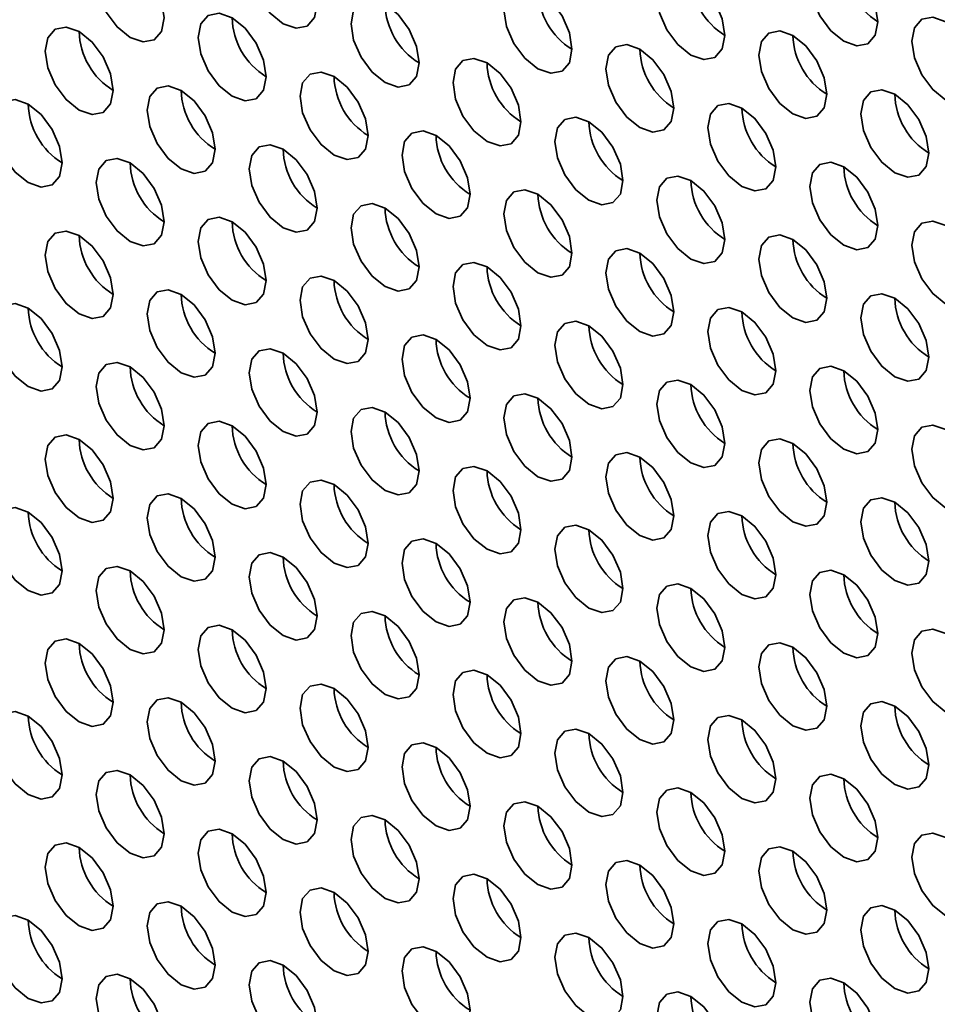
# Model space of a CAD drawing. Header units: millimetres. Extents: x 1 to 1119, y -1 to 863.
# Tile 128 of 211: x 807.54 to 813.91, y 633.24 to 640.07. Entities that reach past the tile are written whole.
import ezdxf

# ---------------------------------------------------------------- set-up
doc = ezdxf.new("R2010")
doc.units = ezdxf.units.MM

msp = doc.modelspace()

# ---------------------------------------------------------------- linework, layer by layer
at = {"color": 7, "linetype": 'Continuous', "lineweight": 35, "flags": 128}
for points in [[(809.6074, 640.1768), (809.5894, 640.2913), (809.5383, 640.4091), (809.4619, 640.5123), (809.3717, 640.5851), (809.2815, 640.6164), (809.205, 640.6015), (809.1539, 640.5427), (809.136, 640.4489), (809.1539, 640.3344), (809.205, 640.2166), (809.2815, 640.1135), (809.3717, 640.0407), (809.4619, 640.0093), (809.5383, 640.0242), (809.5894, 640.083), (809.6074, 640.1768)], [(808.5467, 640.0814), (808.5288, 640.196), (808.4777, 640.3138), (808.4012, 640.4169), (808.311, 640.4897), (808.2208, 640.521), (808.1443, 640.5062), (808.0932, 640.4474), (808.0753, 640.3536), (808.0932, 640.2391), (808.1443, 640.1213), (808.2208, 640.0181), (808.311, 639.9453), (808.4012, 639.914), (808.4777, 639.9288), (808.5288, 639.9876), (808.5467, 640.0814)], [(813.4964, 640.0547), (813.4785, 640.1692), (813.4274, 640.287), (813.3509, 640.3902), (813.2607, 640.4629), (813.1705, 640.4943), (813.0941, 640.4794), (813.043, 640.4206), (813.025, 640.3268), (813.043, 640.2123), (813.0941, 640.0945), (813.1705, 639.9914), (813.2607, 639.9186), (813.3509, 639.8872), (813.4274, 639.9021), (813.4785, 639.9609), (813.4964, 640.0547)], [(812.4358, 639.9593), (812.4178, 640.0738), (812.3667, 640.1916), (812.2903, 640.2948), (812.2001, 640.3676), (812.1099, 640.3989), (812.0334, 640.3841), (811.9823, 640.3253), (811.9644, 640.2315), (811.9823, 640.117), (812.0334, 639.9992), (812.1099, 639.896), (812.2001, 639.8232), (812.2903, 639.7919), (812.3667, 639.8067), (812.4178, 639.8655), (812.4358, 639.9593)], [(811.3751, 639.864), (811.3572, 639.9785), (811.3061, 640.0963), (811.2296, 640.1994), (811.1394, 640.2722), (811.0492, 640.3036), (810.9728, 640.2887), (810.9217, 640.2299), (810.9037, 640.1361), (810.9217, 640.0216), (810.9728, 639.9038), (811.0492, 639.8006), (811.1394, 639.7279), (811.2296, 639.6965), (811.3061, 639.7114), (811.3572, 639.7702), (811.3751, 639.864)], [(810.3145, 639.7686), (810.2965, 639.8831), (810.2454, 640.0009), (810.169, 640.1041), (810.0788, 640.1769), (809.9886, 640.2082), (809.9121, 640.1933), (809.861, 640.1345), (809.8431, 640.0407), (809.861, 639.9262), (809.9121, 639.8084), (809.9886, 639.7053), (810.0788, 639.6325), (810.169, 639.6011), (810.2454, 639.616), (810.2965, 639.6748), (810.3145, 639.7686)], [(809.2538, 639.6732), (809.2359, 639.7878), (809.1848, 639.9056), (809.1083, 640.0087), (809.0181, 640.0815), (808.9279, 640.1128), (808.8514, 640.098), (808.8003, 640.0392), (808.7824, 639.9454), (808.8003, 639.8309), (808.8514, 639.7131), (808.9279, 639.6099), (809.0181, 639.5371), (809.1083, 639.5058), (809.1848, 639.5206), (809.2359, 639.5794), (809.2538, 639.6732)], [(814.2035, 639.6465), (814.1856, 639.761), (814.1345, 639.8788), (814.058, 639.9819), (813.9678, 640.0547), (813.8776, 640.0861), (813.8012, 640.0712), (813.7501, 640.0124), (813.7321, 639.9186), (813.7501, 639.8041), (813.8012, 639.6863), (813.8776, 639.5832), (813.9678, 639.5104), (814.058, 639.479), (814.1345, 639.4939), (814.1856, 639.5527), (814.2035, 639.6465)], [(808.1931, 639.5779), (808.1752, 639.6924), (808.1241, 639.8102), (808.0476, 639.9133), (807.9574, 639.9861), (807.8672, 640.0175), (807.7908, 640.0026), (807.7397, 639.9438), (807.7217, 639.85), (807.7397, 639.7355), (807.7908, 639.6177), (807.8672, 639.5146), (807.9574, 639.4418), (808.0476, 639.4104), (808.1241, 639.4253), (808.1752, 639.4841), (808.1931, 639.5779)], [(813.1429, 639.5511), (813.1249, 639.6656), (813.0739, 639.7834), (812.9974, 639.8866), (812.9072, 639.9594), (812.817, 639.9907), (812.7405, 639.9759), (812.6894, 639.9171), (812.6715, 639.8233), (812.6894, 639.7087), (812.7405, 639.5909), (812.817, 639.4878), (812.9072, 639.415), (812.9974, 639.3837), (813.0739, 639.3985), (813.1249, 639.4573), (813.1429, 639.5511)], [(812.0822, 639.4558), (812.0643, 639.5703), (812.0132, 639.6881), (811.9367, 639.7912), (811.8465, 639.864), (811.7563, 639.8954), (811.6799, 639.8805), (811.6288, 639.8217), (811.6108, 639.7279), (811.6288, 639.6134), (811.6799, 639.4956), (811.7563, 639.3924), (811.8465, 639.3196), (811.9367, 639.2883), (812.0132, 639.3032), (812.0643, 639.362), (812.0822, 639.4558)], [(811.0216, 639.3604), (811.0036, 639.4749), (810.9525, 639.5927), (810.8761, 639.6959), (810.7859, 639.7686), (810.6957, 639.8), (810.6192, 639.7851), (810.5681, 639.7263), (810.5502, 639.6325), (810.5681, 639.518), (810.6192, 639.4002), (810.6957, 639.2971), (810.7859, 639.2243), (810.8761, 639.1929), (810.9525, 639.2078), (811.0036, 639.2666), (811.0216, 639.3604)], [(809.9609, 639.265), (809.943, 639.3796), (809.8919, 639.4974), (809.8154, 639.6005), (809.7252, 639.6733), (809.635, 639.7046), (809.5585, 639.6898), (809.5074, 639.631), (809.4895, 639.5372), (809.5074, 639.4227), (809.5585, 639.3049), (809.635, 639.2017), (809.7252, 639.1289), (809.8154, 639.0976), (809.8919, 639.1124), (809.943, 639.1712), (809.9609, 639.265)], [(808.9002, 639.1697), (808.8823, 639.2842), (808.8312, 639.402), (808.7547, 639.5051), (808.6645, 639.5779), (808.5743, 639.6093), (808.4979, 639.5944), (808.4468, 639.5356), (808.4288, 639.4418), (808.4468, 639.3273), (808.4979, 639.2095), (808.5743, 639.1064), (808.6645, 639.0336), (808.7547, 639.0022), (808.8312, 639.0171), (808.8823, 639.0759), (808.9002, 639.1697)], [(813.85, 639.1429), (813.8321, 639.2574), (813.781, 639.3752), (813.7045, 639.4784), (813.6143, 639.5512), (813.5241, 639.5825), (813.4476, 639.5677), (813.3965, 639.5089), (813.3786, 639.4151), (813.3965, 639.3005), (813.4476, 639.1827), (813.5241, 639.0796), (813.6143, 639.0068), (813.7045, 638.9755), (813.781, 638.9903), (813.8321, 639.0491), (813.85, 639.1429)], [(807.8396, 639.0743), (807.8216, 639.1888), (807.7706, 639.3066), (807.6941, 639.4098), (807.6039, 639.4826), (807.5137, 639.5139), (807.4372, 639.4991), (807.3861, 639.4403), (807.3682, 639.3464), (807.3861, 639.2319), (807.4372, 639.1141), (807.5137, 639.011), (807.6039, 638.9382), (807.6941, 638.9068), (807.7706, 638.9217), (807.8216, 638.9805), (807.8396, 639.0743)], [(812.7893, 639.0476), (812.7714, 639.1621), (812.7203, 639.2799), (812.6438, 639.383), (812.5536, 639.4558), (812.4634, 639.4872), (812.387, 639.4723), (812.3359, 639.4135), (812.3179, 639.3197), (812.3359, 639.2052), (812.387, 639.0874), (812.4634, 638.9842), (812.5536, 638.9114), (812.6438, 638.8801), (812.7203, 638.8949), (812.7714, 638.9538), (812.7893, 639.0476)], [(811.7287, 638.9522), (811.7107, 639.0667), (811.6596, 639.1845), (811.5832, 639.2877), (811.493, 639.3604), (811.4028, 639.3918), (811.3263, 639.3769), (811.2752, 639.3181), (811.2573, 639.2243), (811.2752, 639.1098), (811.3263, 638.992), (811.4028, 638.8889), (811.493, 638.8161), (811.5832, 638.7847), (811.6596, 638.7996), (811.7107, 638.8584), (811.7287, 638.9522)], [(810.668, 638.8568), (810.6501, 638.9714), (810.599, 639.0891), (810.5225, 639.1923), (810.4323, 639.2651), (810.3421, 639.2964), (810.2656, 639.2816), (810.2146, 639.2228), (810.1966, 639.129), (810.2146, 639.0145), (810.2656, 638.8967), (810.3421, 638.7935), (810.4323, 638.7207), (810.5225, 638.6894), (810.599, 638.7042), (810.6501, 638.763), (810.668, 638.8568)], [(809.6074, 638.7615), (809.5894, 638.876), (809.5383, 638.9938), (809.4619, 639.0969), (809.3717, 639.1697), (809.2815, 639.2011), (809.205, 639.1862), (809.1539, 639.1274), (809.136, 639.0336), (809.1539, 638.9191), (809.205, 638.8013), (809.2815, 638.6981), (809.3717, 638.6254), (809.4619, 638.594), (809.5383, 638.6089), (809.5894, 638.6677), (809.6074, 638.7615)], [(808.5467, 638.6661), (808.5288, 638.7806), (808.4777, 638.8984), (808.4012, 639.0016), (808.311, 639.0744), (808.2208, 639.1057), (808.1443, 639.0908), (808.0932, 639.032), (808.0753, 638.9382), (808.0932, 638.8237), (808.1443, 638.7059), (808.2208, 638.6028), (808.311, 638.53), (808.4012, 638.4986), (808.4777, 638.5135), (808.5288, 638.5723), (808.5467, 638.6661)], [(813.4964, 638.6394), (813.4785, 638.7539), (813.4274, 638.8717), (813.3509, 638.9748), (813.2607, 639.0476), (813.1705, 639.079), (813.0941, 639.0641), (813.043, 639.0053), (813.025, 638.9115), (813.043, 638.797), (813.0941, 638.6792), (813.1705, 638.576), (813.2607, 638.5032), (813.3509, 638.4719), (813.4274, 638.4867), (813.4785, 638.5456), (813.4964, 638.6394)], [(812.4358, 638.544), (812.4178, 638.6585), (812.3667, 638.7763), (812.2903, 638.8795), (812.2001, 638.9522), (812.1099, 638.9836), (812.0334, 638.9687), (811.9823, 638.9099), (811.9644, 638.8161), (811.9823, 638.7016), (812.0334, 638.5838), (812.1099, 638.4807), (812.2001, 638.4079), (812.2903, 638.3765), (812.3667, 638.3914), (812.4178, 638.4502), (812.4358, 638.544)], [(811.3751, 638.4486), (811.3572, 638.5631), (811.3061, 638.6809), (811.2296, 638.7841), (811.1394, 638.8569), (811.0492, 638.8882), (810.9728, 638.8734), (810.9217, 638.8146), (810.9037, 638.7208), (810.9217, 638.6063), (810.9728, 638.4885), (811.0492, 638.3853), (811.1394, 638.3125), (811.2296, 638.2812), (811.3061, 638.296), (811.3572, 638.3548), (811.3751, 638.4486)], [(810.3145, 638.3533), (810.2965, 638.4678), (810.2454, 638.5856), (810.169, 638.6887), (810.0788, 638.7615), (809.9886, 638.7929), (809.9121, 638.778), (809.861, 638.7192), (809.8431, 638.6254), (809.861, 638.5109), (809.9121, 638.3931), (809.9886, 638.2899), (810.0788, 638.2172), (810.169, 638.1858), (810.2454, 638.2007), (810.2965, 638.2595), (810.3145, 638.3533)], [(809.2538, 638.2579), (809.2359, 638.3724), (809.1848, 638.4902), (809.1083, 638.5934), (809.0181, 638.6662), (808.9279, 638.6975), (808.8514, 638.6826), (808.8003, 638.6238), (808.7824, 638.53), (808.8003, 638.4155), (808.8514, 638.2977), (808.9279, 638.1946), (809.0181, 638.1218), (809.1083, 638.0904), (809.1848, 638.1053), (809.2359, 638.1641), (809.2538, 638.2579)], [(814.2035, 638.2311), (814.1856, 638.3457), (814.1345, 638.4635), (814.058, 638.5666), (813.9678, 638.6394), (813.8776, 638.6708), (813.8012, 638.6559), (813.7501, 638.5971), (813.7321, 638.5033), (813.7501, 638.3888), (813.8012, 638.271), (813.8776, 638.1678), (813.9678, 638.095), (814.058, 638.0637), (814.1345, 638.0785), (814.1856, 638.1373), (814.2035, 638.2311)], [(808.1931, 638.1625), (808.1752, 638.2771), (808.1241, 638.3949), (808.0476, 638.498), (807.9574, 638.5708), (807.8672, 638.6021), (807.7908, 638.5873), (807.7397, 638.5285), (807.7217, 638.4347), (807.7397, 638.3202), (807.7908, 638.2024), (807.8672, 638.0992), (807.9574, 638.0264), (808.0476, 637.9951), (808.1241, 638.0099), (808.1752, 638.0687), (808.1931, 638.1625)], [(813.1429, 638.1358), (813.1249, 638.2503), (813.0739, 638.3681), (812.9974, 638.4712), (812.9072, 638.544), (812.817, 638.5754), (812.7405, 638.5605), (812.6894, 638.5017), (812.6715, 638.4079), (812.6894, 638.2934), (812.7405, 638.1756), (812.817, 638.0725), (812.9072, 637.9997), (812.9974, 637.9683), (813.0739, 637.9832), (813.1249, 638.042), (813.1429, 638.1358)], [(812.0822, 638.0404), (812.0643, 638.1549), (812.0132, 638.2727), (811.9367, 638.3759), (811.8465, 638.4487), (811.7563, 638.48), (811.6799, 638.4652), (811.6288, 638.4064), (811.6108, 638.3126), (811.6288, 638.198), (811.6799, 638.0802), (811.7563, 637.9771), (811.8465, 637.9043), (811.9367, 637.873), (812.0132, 637.8878), (812.0643, 637.9466), (812.0822, 638.0404)], [(811.0216, 637.9451), (811.0036, 638.0596), (810.9525, 638.1774), (810.8761, 638.2805), (810.7859, 638.3533), (810.6957, 638.3847), (810.6192, 638.3698), (810.5681, 638.311), (810.5502, 638.2172), (810.5681, 638.1027), (810.6192, 637.9849), (810.6957, 637.8817), (810.7859, 637.8089), (810.8761, 637.7776), (810.9525, 637.7925), (811.0036, 637.8513), (811.0216, 637.9451)], [(809.9609, 637.8497), (809.943, 637.9642), (809.8919, 638.082), (809.8154, 638.1852), (809.7252, 638.2579), (809.635, 638.2893), (809.5585, 638.2744), (809.5074, 638.2156), (809.4895, 638.1218), (809.5074, 638.0073), (809.5585, 637.8895), (809.635, 637.7864), (809.7252, 637.7136), (809.8154, 637.6822), (809.8919, 637.6971), (809.943, 637.7559), (809.9609, 637.8497)], [(808.9002, 637.7543), (808.8823, 637.8689), (808.8312, 637.9866), (808.7547, 638.0898), (808.6645, 638.1626), (808.5743, 638.1939), (808.4979, 638.1791), (808.4468, 638.1203), (808.4288, 638.0265), (808.4468, 637.912), (808.4979, 637.7942), (808.5743, 637.691), (808.6645, 637.6182), (808.7547, 637.5869), (808.8312, 637.6017), (808.8823, 637.6605), (808.9002, 637.7543)], [(813.85, 637.7276), (813.8321, 637.8421), (813.781, 637.9599), (813.7045, 638.063), (813.6143, 638.1358), (813.5241, 638.1672), (813.4476, 638.1523), (813.3965, 638.0935), (813.3786, 637.9997), (813.3965, 637.8852), (813.4476, 637.7674), (813.5241, 637.6643), (813.6143, 637.5915), (813.7045, 637.5601), (813.781, 637.575), (813.8321, 637.6338), (813.85, 637.7276)], [(807.8396, 637.659), (807.8216, 637.7735), (807.7706, 637.8913), (807.6941, 637.9944), (807.6039, 638.0672), (807.5137, 638.0986), (807.4372, 638.0837), (807.3861, 638.0249), (807.3682, 637.9311), (807.3861, 637.8166), (807.4372, 637.6988), (807.5137, 637.5957), (807.6039, 637.5229), (807.6941, 637.4915), (807.7706, 637.5064), (807.8216, 637.5652), (807.8396, 637.659)], [(812.7893, 637.6322), (812.7714, 637.7467), (812.7203, 637.8645), (812.6438, 637.9677), (812.5536, 638.0405), (812.4634, 638.0718), (812.387, 638.057), (812.3359, 637.9982), (812.3179, 637.9044), (812.3359, 637.7898), (812.387, 637.672), (812.4634, 637.5689), (812.5536, 637.4961), (812.6438, 637.4648), (812.7203, 637.4796), (812.7714, 637.5384), (812.7893, 637.6322)], [(811.7287, 637.5369), (811.7107, 637.6514), (811.6596, 637.7692), (811.5832, 637.8723), (811.493, 637.9451), (811.4028, 637.9765), (811.3263, 637.9616), (811.2752, 637.9028), (811.2573, 637.809), (811.2752, 637.6945), (811.3263, 637.5767), (811.4028, 637.4735), (811.493, 637.4007), (811.5832, 637.3694), (811.6596, 637.3843), (811.7107, 637.4431), (811.7287, 637.5369)], [(810.668, 637.4415), (810.6501, 637.556), (810.599, 637.6738), (810.5225, 637.777), (810.4323, 637.8497), (810.3421, 637.8811), (810.2656, 637.8662), (810.2146, 637.8074), (810.1966, 637.7136), (810.2146, 637.5991), (810.2656, 637.4813), (810.3421, 637.3782), (810.4323, 637.3054), (810.5225, 637.274), (810.599, 637.2889), (810.6501, 637.3477), (810.668, 637.4415)], [(809.6074, 637.3461), (809.5894, 637.4606), (809.5383, 637.5784), (809.4619, 637.6816), (809.3717, 637.7544), (809.2815, 637.7857), (809.205, 637.7709), (809.1539, 637.7121), (809.136, 637.6183), (809.1539, 637.5038), (809.205, 637.386), (809.2815, 637.2828), (809.3717, 637.21), (809.4619, 637.1787), (809.5383, 637.1935), (809.5894, 637.2523), (809.6074, 637.3461)], [(808.5467, 637.2508), (808.5288, 637.3653), (808.4777, 637.4831), (808.4012, 637.5862), (808.311, 637.659), (808.2208, 637.6904), (808.1443, 637.6755), (808.0932, 637.6167), (808.0753, 637.5229), (808.0932, 637.4084), (808.1443, 637.2906), (808.2208, 637.1874), (808.311, 637.1147), (808.4012, 637.0833), (808.4777, 637.0982), (808.5288, 637.157), (808.5467, 637.2508)], [(813.4964, 637.224), (813.4785, 637.3385), (813.4274, 637.4563), (813.3509, 637.5595), (813.2607, 637.6323), (813.1705, 637.6636), (813.0941, 637.6488), (813.043, 637.59), (813.025, 637.4962), (813.043, 637.3816), (813.0941, 637.2638), (813.1705, 637.1607), (813.2607, 637.0879), (813.3509, 637.0566), (813.4274, 637.0714), (813.4785, 637.1302), (813.4964, 637.224)], [(812.4358, 637.1287), (812.4178, 637.2432), (812.3667, 637.361), (812.2903, 637.4641), (812.2001, 637.5369), (812.1099, 637.5683), (812.0334, 637.5534), (811.9823, 637.4946), (811.9644, 637.4008), (811.9823, 637.2863), (812.0334, 637.1685), (812.1099, 637.0653), (812.2001, 636.9925), (812.2903, 636.9612), (812.3667, 636.976), (812.4178, 637.0349), (812.4358, 637.1287)], [(811.3751, 637.0333), (811.3572, 637.1478), (811.3061, 637.2656), (811.2296, 637.3688), (811.1394, 637.4415), (811.0492, 637.4729), (810.9728, 637.458), (810.9217, 637.3992), (810.9037, 637.3054), (810.9217, 637.1909), (810.9728, 637.0731), (811.0492, 636.97), (811.1394, 636.8972), (811.2296, 636.8658), (811.3061, 636.8807), (811.3572, 636.9395), (811.3751, 637.0333)], [(810.3145, 636.9379), (810.2965, 637.0524), (810.2454, 637.1702), (810.169, 637.2734), (810.0788, 637.3462), (809.9886, 637.3775), (809.9121, 637.3627), (809.861, 637.3039), (809.8431, 637.2101), (809.861, 637.0956), (809.9121, 636.9778), (809.9886, 636.8746), (810.0788, 636.8018), (810.169, 636.7705), (810.2454, 636.7853), (810.2965, 636.8441), (810.3145, 636.9379)], [(809.2538, 636.8426), (809.2359, 636.9571), (809.1848, 637.0749), (809.1083, 637.178), (809.0181, 637.2508), (808.9279, 637.2822), (808.8514, 637.2673), (808.8003, 637.2085), (808.7824, 637.1147), (808.8003, 637.0002), (808.8514, 636.8824), (808.9279, 636.7792), (809.0181, 636.7065), (809.1083, 636.6751), (809.1848, 636.69), (809.2359, 636.7488), (809.2538, 636.8426)], [(814.2035, 636.8158), (814.1856, 636.9303), (814.1345, 637.0481), (814.058, 637.1513), (813.9678, 637.2241), (813.8776, 637.2554), (813.8012, 637.2406), (813.7501, 637.1818), (813.7321, 637.0879), (813.7501, 636.9734), (813.8012, 636.8556), (813.8776, 636.7525), (813.9678, 636.6797), (814.058, 636.6484), (814.1345, 636.6632), (814.1856, 636.722), (814.2035, 636.8158)], [(808.1931, 636.7472), (808.1752, 636.8617), (808.1241, 636.9795), (808.0476, 637.0827), (807.9574, 637.1555), (807.8672, 637.1868), (807.7908, 637.1719), (807.7397, 637.1131), (807.7217, 637.0193), (807.7397, 636.9048), (807.7908, 636.787), (807.8672, 636.6839), (807.9574, 636.6111), (808.0476, 636.5797), (808.1241, 636.5946), (808.1752, 636.6534), (808.1931, 636.7472)], [(813.1429, 636.7205), (813.1249, 636.835), (813.0739, 636.9528), (812.9974, 637.0559), (812.9072, 637.1287), (812.817, 637.1601), (812.7405, 637.1452), (812.6894, 637.0864), (812.6715, 636.9926), (812.6894, 636.8781), (812.7405, 636.7603), (812.817, 636.6571), (812.9072, 636.5843), (812.9974, 636.553), (813.0739, 636.5678), (813.1249, 636.6267), (813.1429, 636.7205)], [(812.0822, 636.6251), (812.0643, 636.7396), (812.0132, 636.8574), (811.9367, 636.9606), (811.8465, 637.0333), (811.7563, 637.0647), (811.6799, 637.0498), (811.6288, 636.991), (811.6108, 636.8972), (811.6288, 636.7827), (811.6799, 636.6649), (811.7563, 636.5618), (811.8465, 636.489), (811.9367, 636.4576), (812.0132, 636.4725), (812.0643, 636.5313), (812.0822, 636.6251)], [(811.0216, 636.5297), (811.0036, 636.6442), (810.9525, 636.762), (810.8761, 636.8652), (810.7859, 636.938), (810.6957, 636.9693), (810.6192, 636.9545), (810.5681, 636.8957), (810.5502, 636.8019), (810.5681, 636.6873), (810.6192, 636.5695), (810.6957, 636.4664), (810.7859, 636.3936), (810.8761, 636.3623), (810.9525, 636.3771), (811.0036, 636.4359), (811.0216, 636.5297)], [(809.9609, 636.4344), (809.943, 636.5489), (809.8919, 636.6667), (809.8154, 636.7698), (809.7252, 636.8426), (809.635, 636.874), (809.5585, 636.8591), (809.5074, 636.8003), (809.4895, 636.7065), (809.5074, 636.592), (809.5585, 636.4742), (809.635, 636.371), (809.7252, 636.2982), (809.8154, 636.2669), (809.8919, 636.2818), (809.943, 636.3406), (809.9609, 636.4344)], [(808.9002, 636.339), (808.8823, 636.4535), (808.8312, 636.5713), (808.7547, 636.6745), (808.6645, 636.7472), (808.5743, 636.7786), (808.4979, 636.7637), (808.4468, 636.7049), (808.4288, 636.6111), (808.4468, 636.4966), (808.4979, 636.3788), (808.5743, 636.2757), (808.6645, 636.2029), (808.7547, 636.1715), (808.8312, 636.1864), (808.8823, 636.2452), (808.9002, 636.339)], [(813.85, 636.3122), (813.8321, 636.4268), (813.781, 636.5446), (813.7045, 636.6477), (813.6143, 636.7205), (813.5241, 636.7518), (813.4476, 636.737), (813.3965, 636.6782), (813.3786, 636.5844), (813.3965, 636.4699), (813.4476, 636.3521), (813.5241, 636.2489), (813.6143, 636.1761), (813.7045, 636.1448), (813.781, 636.1596), (813.8321, 636.2184), (813.85, 636.3122)], [(807.8396, 636.2436), (807.8216, 636.3582), (807.7706, 636.4759), (807.6941, 636.5791), (807.6039, 636.6519), (807.5137, 636.6832), (807.4372, 636.6684), (807.3861, 636.6096), (807.3682, 636.5158), (807.3861, 636.4013), (807.4372, 636.2835), (807.5137, 636.1803), (807.6039, 636.1075), (807.6941, 636.0762), (807.7706, 636.091), (807.8216, 636.1498), (807.8396, 636.2436)], [(812.7893, 636.2169), (812.7714, 636.3314), (812.7203, 636.4492), (812.6438, 636.5523), (812.5536, 636.6251), (812.4634, 636.6565), (812.387, 636.6416), (812.3359, 636.5828), (812.3179, 636.489), (812.3359, 636.3745), (812.387, 636.2567), (812.4634, 636.1536), (812.5536, 636.0808), (812.6438, 636.0494), (812.7203, 636.0643), (812.7714, 636.1231), (812.7893, 636.2169)], [(811.7287, 636.1215), (811.7107, 636.236), (811.6596, 636.3538), (811.5832, 636.457), (811.493, 636.5298), (811.4028, 636.5611), (811.3263, 636.5463), (811.2752, 636.4875), (811.2573, 636.3937), (811.2752, 636.2791), (811.3263, 636.1613), (811.4028, 636.0582), (811.493, 635.9854), (811.5832, 635.9541), (811.6596, 635.9689), (811.7107, 636.0277), (811.7287, 636.1215)], [(810.668, 636.0262), (810.6501, 636.1407), (810.599, 636.2585), (810.5225, 636.3616), (810.4323, 636.4344), (810.3421, 636.4658), (810.2656, 636.4509), (810.2146, 636.3921), (810.1966, 636.2983), (810.2146, 636.1838), (810.2656, 636.066), (810.3421, 635.9628), (810.4323, 635.89), (810.5225, 635.8587), (810.599, 635.8736), (810.6501, 635.9324), (810.668, 636.0262)], [(809.6074, 635.9308), (809.5894, 636.0453), (809.5383, 636.1631), (809.4619, 636.2663), (809.3717, 636.339), (809.2815, 636.3704), (809.205, 636.3555), (809.1539, 636.2967), (809.136, 636.2029), (809.1539, 636.0884), (809.205, 635.9706), (809.2815, 635.8675), (809.3717, 635.7947), (809.4619, 635.7633), (809.5383, 635.7782), (809.5894, 635.837), (809.6074, 635.9308)], [(808.5467, 635.8354), (808.5288, 635.9499), (808.4777, 636.0677), (808.4012, 636.1709), (808.311, 636.2437), (808.2208, 636.275), (808.1443, 636.2602), (808.0932, 636.2014), (808.0753, 636.1076), (808.0932, 635.9931), (808.1443, 635.8753), (808.2208, 635.7721), (808.311, 635.6993), (808.4012, 635.668), (808.4777, 635.6828), (808.5288, 635.7416), (808.5467, 635.8354)], [(813.4964, 635.8087), (813.4785, 635.9232), (813.4274, 636.041), (813.3509, 636.1441), (813.2607, 636.2169), (813.1705, 636.2483), (813.0941, 636.2334), (813.043, 636.1746), (813.025, 636.0808), (813.043, 635.9663), (813.0941, 635.8485), (813.1705, 635.7454), (813.2607, 635.6726), (813.3509, 635.6412), (813.4274, 635.6561), (813.4785, 635.7149), (813.4964, 635.8087)], [(812.4358, 635.7133), (812.4178, 635.8278), (812.3667, 635.9456), (812.2903, 636.0488), (812.2001, 636.1216), (812.1099, 636.1529), (812.0334, 636.1381), (811.9823, 636.0793), (811.9644, 635.9855), (811.9823, 635.8709), (812.0334, 635.7531), (812.1099, 635.65), (812.2001, 635.5772), (812.2903, 635.5459), (812.3667, 635.5607), (812.4178, 635.6195), (812.4358, 635.7133)], [(811.3751, 635.618), (811.3572, 635.7325), (811.3061, 635.8503), (811.2296, 635.9534), (811.1394, 636.0262), (811.0492, 636.0576), (810.9728, 636.0427), (810.9217, 635.9839), (810.9037, 635.8901), (810.9217, 635.7756), (810.9728, 635.6578), (811.0492, 635.5546), (811.1394, 635.4818), (811.2296, 635.4505), (811.3061, 635.4653), (811.3572, 635.5242), (811.3751, 635.618)], [(810.3145, 635.5226), (810.2965, 635.6371), (810.2454, 635.7549), (810.169, 635.858), (810.0788, 635.9308), (809.9886, 635.9622), (809.9121, 635.9473), (809.861, 635.8885), (809.8431, 635.7947), (809.861, 635.6802), (809.9121, 635.5624), (809.9886, 635.4593), (810.0788, 635.3865), (810.169, 635.3551), (810.2454, 635.37), (810.2965, 635.4288), (810.3145, 635.5226)], [(809.2538, 635.4272), (809.2359, 635.5417), (809.1848, 635.6595), (809.1083, 635.7627), (809.0181, 635.8355), (808.9279, 635.8668), (808.8514, 635.852), (808.8003, 635.7932), (808.7824, 635.6994), (808.8003, 635.5848), (808.8514, 635.4671), (808.9279, 635.3639), (809.0181, 635.2911), (809.1083, 635.2598), (809.1848, 635.2746), (809.2359, 635.3334), (809.2538, 635.4272)], [(814.2035, 635.4005), (814.1856, 635.515), (814.1345, 635.6328), (814.058, 635.7359), (813.9678, 635.8087), (813.8776, 635.8401), (813.8012, 635.8252), (813.7501, 635.7664), (813.7321, 635.6726), (813.7501, 635.5581), (813.8012, 635.4403), (813.8776, 635.3372), (813.9678, 635.2644), (814.058, 635.233), (814.1345, 635.2479), (814.1856, 635.3067), (814.2035, 635.4005)], [(808.1931, 635.3319), (808.1752, 635.4464), (808.1241, 635.5642), (808.0476, 635.6673), (807.9574, 635.7401), (807.8672, 635.7715), (807.7908, 635.7566), (807.7397, 635.6978), (807.7217, 635.604), (807.7397, 635.4895), (807.7908, 635.3717), (807.8672, 635.2685), (807.9574, 635.1958), (808.0476, 635.1644), (808.1241, 635.1793), (808.1752, 635.2381), (808.1931, 635.3319)], [(813.1429, 635.3051), (813.1249, 635.4196), (813.0739, 635.5374), (812.9974, 635.6406), (812.9072, 635.7134), (812.817, 635.7447), (812.7405, 635.7299), (812.6894, 635.6711), (812.6715, 635.5773), (812.6894, 635.4627), (812.7405, 635.3449), (812.817, 635.2418), (812.9072, 635.169), (812.9974, 635.1377), (813.0739, 635.1525), (813.1249, 635.2113), (813.1429, 635.3051)], [(812.0822, 635.2098), (812.0643, 635.3243), (812.0132, 635.4421), (811.9367, 635.5452), (811.8465, 635.618), (811.7563, 635.6493), (811.6799, 635.6345), (811.6288, 635.5757), (811.6108, 635.4819), (811.6288, 635.3674), (811.6799, 635.2496), (811.7563, 635.1464), (811.8465, 635.0736), (811.9367, 635.0423), (812.0132, 635.0571), (812.0643, 635.116), (812.0822, 635.2098)], [(811.0216, 635.1144), (811.0036, 635.2289), (810.9525, 635.3467), (810.8761, 635.4498), (810.7859, 635.5226), (810.6957, 635.554), (810.6192, 635.5391), (810.5681, 635.4803), (810.5502, 635.3865), (810.5681, 635.272), (810.6192, 635.1542), (810.6957, 635.0511), (810.7859, 634.9783), (810.8761, 634.9469), (810.9525, 634.9618), (811.0036, 635.0206), (811.0216, 635.1144)], [(809.9609, 635.019), (809.943, 635.1335), (809.8919, 635.2513), (809.8154, 635.3545), (809.7252, 635.4273), (809.635, 635.4586), (809.5585, 635.4438), (809.5074, 635.385), (809.4895, 635.2912), (809.5074, 635.1766), (809.5585, 635.0588), (809.635, 634.9557), (809.7252, 634.8829), (809.8154, 634.8516), (809.8919, 634.8664), (809.943, 634.9252), (809.9609, 635.019)], [(808.9002, 634.9237), (808.8823, 635.0382), (808.8312, 635.156), (808.7547, 635.2591), (808.6645, 635.3319), (808.5743, 635.3633), (808.4979, 635.3484), (808.4468, 635.2896), (808.4288, 635.1958), (808.4468, 635.0813), (808.4979, 634.9635), (808.5743, 634.8603), (808.6645, 634.7876), (808.7547, 634.7562), (808.8312, 634.7711), (808.8823, 634.8299), (808.9002, 634.9237)], [(813.85, 634.8969), (813.8321, 635.0114), (813.781, 635.1292), (813.7045, 635.2324), (813.6143, 635.3052), (813.5241, 635.3365), (813.4476, 635.3217), (813.3965, 635.2628), (813.3786, 635.169), (813.3965, 635.0545), (813.4476, 634.9367), (813.5241, 634.8336), (813.6143, 634.7608), (813.7045, 634.7294), (813.781, 634.7443), (813.8321, 634.8031), (813.85, 634.8969)], [(807.8396, 634.8283), (807.8216, 634.9428), (807.7706, 635.0606), (807.6941, 635.1638), (807.6039, 635.2365), (807.5137, 635.2679), (807.4372, 635.253), (807.3861, 635.1942), (807.3682, 635.1004), (807.3861, 634.9859), (807.4372, 634.8681), (807.5137, 634.765), (807.6039, 634.6922), (807.6941, 634.6608), (807.7706, 634.6757), (807.8216, 634.7345), (807.8396, 634.8283)], [(812.7893, 634.8015), (812.7714, 634.9161), (812.7203, 635.0339), (812.6438, 635.137), (812.5536, 635.2098), (812.4634, 635.2411), (812.387, 635.2263), (812.3359, 635.1675), (812.3179, 635.0737), (812.3359, 634.9592), (812.387, 634.8414), (812.4634, 634.7382), (812.5536, 634.6654), (812.6438, 634.6341), (812.7203, 634.6489), (812.7714, 634.7077), (812.7893, 634.8015)], [(811.7287, 634.7062), (811.7107, 634.8207), (811.6596, 634.9385), (811.5832, 635.0416), (811.493, 635.1144), (811.4028, 635.1458), (811.3263, 635.1309), (811.2752, 635.0721), (811.2573, 634.9783), (811.2752, 634.8638), (811.3263, 634.746), (811.4028, 634.6429), (811.493, 634.5701), (811.5832, 634.5387), (811.6596, 634.5536), (811.7107, 634.6124), (811.7287, 634.7062)], [(810.668, 634.6108), (810.6501, 634.7253), (810.599, 634.8431), (810.5225, 634.9463), (810.4323, 635.0191), (810.3421, 635.0504), (810.2656, 635.0356), (810.2146, 634.9768), (810.1966, 634.883), (810.2146, 634.7684), (810.2656, 634.6506), (810.3421, 634.5475), (810.4323, 634.4747), (810.5225, 634.4434), (810.599, 634.4582), (810.6501, 634.517), (810.668, 634.6108)], [(809.6074, 634.5155), (809.5894, 634.63), (809.5383, 634.7478), (809.4619, 634.8509), (809.3717, 634.9237), (809.2815, 634.9551), (809.205, 634.9402), (809.1539, 634.8814), (809.136, 634.7876), (809.1539, 634.6731), (809.205, 634.5553), (809.2815, 634.4521), (809.3717, 634.3793), (809.4619, 634.348), (809.5383, 634.3629), (809.5894, 634.4217), (809.6074, 634.5155)], [(808.5467, 634.4201), (808.5288, 634.5346), (808.4777, 634.6524), (808.4012, 634.7556), (808.311, 634.8283), (808.2208, 634.8597), (808.1443, 634.8448), (808.0932, 634.786), (808.0753, 634.6922), (808.0932, 634.5777), (808.1443, 634.4599), (808.2208, 634.3568), (808.311, 634.284), (808.4012, 634.2526), (808.4777, 634.2675), (808.5288, 634.3263), (808.5467, 634.4201)], [(813.4964, 634.3933), (813.4785, 634.5079), (813.4274, 634.6257), (813.3509, 634.7288), (813.2607, 634.8016), (813.1705, 634.8329), (813.0941, 634.8181), (813.043, 634.7593), (813.025, 634.6655), (813.043, 634.551), (813.0941, 634.4332), (813.1705, 634.33), (813.2607, 634.2572), (813.3509, 634.2259), (813.4274, 634.2407), (813.4785, 634.2995), (813.4964, 634.3933)], [(812.4358, 634.298), (812.4178, 634.4125), (812.3667, 634.5303), (812.2903, 634.6334), (812.2001, 634.7062), (812.1099, 634.7376), (812.0334, 634.7227), (811.9823, 634.6639), (811.9644, 634.5701), (811.9823, 634.4556), (812.0334, 634.3378), (812.1099, 634.2347), (812.2001, 634.1619), (812.2903, 634.1305), (812.3667, 634.1454), (812.4178, 634.2042), (812.4358, 634.298)], [(811.3751, 634.2026), (811.3572, 634.3171), (811.3061, 634.4349), (811.2296, 634.5381), (811.1394, 634.6109), (811.0492, 634.6422), (810.9728, 634.6274), (810.9217, 634.5686), (810.9037, 634.4748), (810.9217, 634.3602), (810.9728, 634.2424), (811.0492, 634.1393), (811.1394, 634.0665), (811.2296, 634.0352), (811.3061, 634.05), (811.3572, 634.1088), (811.3751, 634.2026)], [(810.3145, 634.1073), (810.2965, 634.2218), (810.2454, 634.3396), (810.169, 634.4427), (810.0788, 634.5155), (809.9886, 634.5469), (809.9121, 634.532), (809.861, 634.4732), (809.8431, 634.3794), (809.861, 634.2649), (809.9121, 634.1471), (809.9886, 634.0439), (810.0788, 633.9711), (810.169, 633.9398), (810.2454, 633.9546), (810.2965, 634.0135), (810.3145, 634.1073)], [(809.2538, 634.0119), (809.2359, 634.1264), (809.1848, 634.2442), (809.1083, 634.3474), (809.0181, 634.4201), (808.9279, 634.4515), (808.8514, 634.4366), (808.8003, 634.3778), (808.7824, 634.284), (808.8003, 634.1695), (808.8514, 634.0517), (808.9279, 633.9486), (809.0181, 633.8758), (809.1083, 633.8444), (809.1848, 633.8593), (809.2359, 633.9181), (809.2538, 634.0119)], [(814.2035, 633.9851), (814.1856, 634.0997), (814.1345, 634.2175), (814.058, 634.3206), (813.9678, 634.3934), (813.8776, 634.4247), (813.8012, 634.4099), (813.7501, 634.3511), (813.7321, 634.2573), (813.7501, 634.1428), (813.8012, 634.025), (813.8776, 633.9218), (813.9678, 633.849), (814.058, 633.8177), (814.1345, 633.8325), (814.1856, 633.8913), (814.2035, 633.9851)], [(808.1931, 633.9165), (808.1752, 634.031), (808.1241, 634.1488), (808.0476, 634.252), (807.9574, 634.3248), (807.8672, 634.3561), (807.7908, 634.3413), (807.7397, 634.2825), (807.7217, 634.1887), (807.7397, 634.0741), (807.7908, 633.9564), (807.8672, 633.8532), (807.9574, 633.7804), (808.0476, 633.7491), (808.1241, 633.7639), (808.1752, 633.8227), (808.1931, 633.9165)], [(813.1429, 633.8898), (813.1249, 634.0043), (813.0739, 634.1221), (812.9974, 634.2252), (812.9072, 634.298), (812.817, 634.3294), (812.7405, 634.3145), (812.6894, 634.2557), (812.6715, 634.1619), (812.6894, 634.0474), (812.7405, 633.9296), (812.817, 633.8265), (812.9072, 633.7537), (812.9974, 633.7223), (813.0739, 633.7372), (813.1249, 633.796), (813.1429, 633.8898)], [(812.0822, 633.7944), (812.0643, 633.9089), (812.0132, 634.0267), (811.9367, 634.1299), (811.8465, 634.2027), (811.7563, 634.234), (811.6799, 634.2192), (811.6288, 634.1603), (811.6108, 634.0666), (811.6288, 633.952), (811.6799, 633.8342), (811.7563, 633.7311), (811.8465, 633.6583), (811.9367, 633.6269), (812.0132, 633.6418), (812.0643, 633.7006), (812.0822, 633.7944)], [(811.0216, 633.6991), (811.0036, 633.8136), (810.9525, 633.9314), (810.8761, 634.0345), (810.7859, 634.1073), (810.6957, 634.1387), (810.6192, 634.1238), (810.5681, 634.065), (810.5502, 633.9712), (810.5681, 633.8567), (810.6192, 633.7389), (810.6957, 633.6357), (810.7859, 633.5629), (810.8761, 633.5316), (810.9525, 633.5464), (811.0036, 633.6052), (811.0216, 633.6991)], [(809.9609, 633.6037), (809.943, 633.7182), (809.8919, 633.836), (809.8154, 633.9391), (809.7252, 634.0119), (809.635, 634.0433), (809.5585, 634.0284), (809.5074, 633.9696), (809.4895, 633.8758), (809.5074, 633.7613), (809.5585, 633.6435), (809.635, 633.5404), (809.7252, 633.4676), (809.8154, 633.4362), (809.8919, 633.4511), (809.943, 633.5099), (809.9609, 633.6037)], [(808.9002, 633.5083), (808.8823, 633.6228), (808.8312, 633.7406), (808.7547, 633.8438), (808.6645, 633.9166), (808.5743, 633.9479), (808.4979, 633.9331), (808.4468, 633.8743), (808.4288, 633.7805), (808.4468, 633.6659), (808.4979, 633.5482), (808.5743, 633.445), (808.6645, 633.3722), (808.7547, 633.3409), (808.8312, 633.3557), (808.8823, 633.4145), (808.9002, 633.5083)], [(813.85, 633.4816), (813.8321, 633.5961), (813.781, 633.7139), (813.7045, 633.817), (813.6143, 633.8898), (813.5241, 633.9212), (813.4476, 633.9063), (813.3965, 633.8475), (813.3786, 633.7537), (813.3965, 633.6392), (813.4476, 633.5214), (813.5241, 633.4182), (813.6143, 633.3455), (813.7045, 633.3141), (813.781, 633.329), (813.8321, 633.3878), (813.85, 633.4816)], [(807.8396, 633.413), (807.8216, 633.5275), (807.7706, 633.6453), (807.6941, 633.7484), (807.6039, 633.8212), (807.5137, 633.8526), (807.4372, 633.8377), (807.3861, 633.7789), (807.3682, 633.6851), (807.3861, 633.5706), (807.4372, 633.4528), (807.5137, 633.3496), (807.6039, 633.2769), (807.6941, 633.2455), (807.7706, 633.2604), (807.8216, 633.3192), (807.8396, 633.413)], [(812.7893, 633.3862), (812.7714, 633.5007), (812.7203, 633.6185), (812.6438, 633.7217), (812.5536, 633.7945), (812.4634, 633.8258), (812.387, 633.811), (812.3359, 633.7521), (812.3179, 633.6583), (812.3359, 633.5438), (812.387, 633.426), (812.4634, 633.3229), (812.5536, 633.2501), (812.6438, 633.2187), (812.7203, 633.2336), (812.7714, 633.2924), (812.7893, 633.3862)], [(811.7287, 633.2908), (811.7107, 633.4054), (811.6596, 633.5232), (811.5832, 633.6263), (811.493, 633.6991), (811.4028, 633.7304), (811.3263, 633.7156), (811.2752, 633.6568), (811.2573, 633.563), (811.2752, 633.4485), (811.3263, 633.3307), (811.4028, 633.2275), (811.493, 633.1547), (811.5832, 633.1234), (811.6596, 633.1382), (811.7107, 633.197), (811.7287, 633.2908)], [(810.668, 633.1955), (810.6501, 633.31), (810.599, 633.4278), (810.5225, 633.5309), (810.4323, 633.6037), (810.3421, 633.6351), (810.2656, 633.6202), (810.2146, 633.5614), (810.1966, 633.4676), (810.2146, 633.3531), (810.2656, 633.2353), (810.3421, 633.1322), (810.4323, 633.0594), (810.5225, 633.028), (810.599, 633.0429), (810.6501, 633.1017), (810.668, 633.1955)], [(809.6074, 633.1001), (809.5894, 633.2146), (809.5383, 633.3324), (809.4619, 633.4356), (809.3717, 633.5084), (809.2815, 633.5397), (809.205, 633.5249), (809.1539, 633.4661), (809.136, 633.3723), (809.1539, 633.2577), (809.205, 633.1399), (809.2815, 633.0368), (809.3717, 632.964), (809.4619, 632.9327), (809.5383, 632.9475), (809.5894, 633.0063), (809.6074, 633.1001)], [(808.5467, 633.0048), (808.5288, 633.1193), (808.4777, 633.2371), (808.4012, 633.3402), (808.311, 633.413), (808.2208, 633.4444), (808.1443, 633.4295), (808.0932, 633.3707), (808.0753, 633.2769), (808.0932, 633.1624), (808.1443, 633.0446), (808.2208, 632.9414), (808.311, 632.8686), (808.4012, 632.8373), (808.4777, 632.8522), (808.5288, 632.911), (808.5467, 633.0048)], [(813.4964, 632.978), (813.4785, 633.0925), (813.4274, 633.2103), (813.3509, 633.3135), (813.2607, 633.3863), (813.1705, 633.4176), (813.0941, 633.4027), (813.043, 633.3439), (813.025, 633.2501), (813.043, 633.1356), (813.0941, 633.0178), (813.1705, 632.9147), (813.2607, 632.8419), (813.3509, 632.8105), (813.4274, 632.8254), (813.4785, 632.8842), (813.4964, 632.978)], [(812.4358, 632.8826), (812.4178, 632.9972), (812.3667, 633.115), (812.2903, 633.2181), (812.2001, 633.2909), (812.1099, 633.3222), (812.0334, 633.3074), (811.9823, 633.2486), (811.9644, 633.1548), (811.9823, 633.0403), (812.0334, 632.9225), (812.1099, 632.8193), (812.2001, 632.7465), (812.2903, 632.7152), (812.3667, 632.73), (812.4178, 632.7888), (812.4358, 632.8826)]]:
    msp.add_lwpolyline(points, dxfattribs=at)
at = {"color": 7, "linetype": 'Continuous', "lineweight": 35}
for centre, start, end in [((813.7562, 640.4768), 181.60217, 238.39192), ((812.6956, 640.3814), 181.60217, 238.39192), ((811.6349, 640.2861), 181.60217, 238.39192), ((810.5742, 640.1907), 181.60212, 238.39295), ((809.5136, 640.0953), 181.60212, 238.39295), ((808.4529, 640), 181.60212, 238.39295), ((813.4027, 639.9732), 181.60212, 238.39295), ((812.342, 639.8779), 181.60339, 238.39168), ((811.2814, 639.7825), 181.60339, 238.39168), ((810.2207, 639.6872), 181.60339, 238.39168), ((809.16, 639.5918), 181.60169, 238.3924), ((814.1098, 639.565), 181.60169, 238.3924), ((808.0994, 639.4964), 181.60169, 238.3924), ((813.0491, 639.4697), 181.60169, 238.3924), ((811.9885, 639.3743), 181.60169, 238.3924), ((810.9278, 639.2789), 181.60169, 238.3924), ((809.8671, 639.1836), 181.60217, 238.39192), ((808.8065, 639.0882), 181.60217, 238.39192), ((813.7562, 639.0615), 181.60217, 238.39192), ((812.6956, 638.9661), 181.60217, 238.39192), ((811.6349, 638.8707), 181.60217, 238.39192), ((810.5742, 638.7754), 181.60212, 238.39295), ((809.5136, 638.68), 181.60212, 238.39295), ((808.4529, 638.5846), 181.60212, 238.39295), ((813.4027, 638.5579), 181.60212, 238.39295), ((812.342, 638.4625), 181.60339, 238.39168), ((811.2814, 638.3672), 181.60339, 238.39168), ((810.2207, 638.2718), 181.60339, 238.39168), ((809.16, 638.1764), 181.60169, 238.3924), ((814.1098, 638.1497), 181.60169, 238.3924), ((808.0994, 638.0811), 181.60105, 238.39303), ((813.0491, 638.0543), 181.60169, 238.3924), ((811.9885, 637.959), 181.60169, 238.3924), ((810.9278, 637.8636), 181.60169, 238.3924), ((809.8671, 637.7682), 181.60217, 238.39192), ((808.8065, 637.6729), 181.60153, 238.39255), ((813.7562, 637.6461), 181.60217, 238.39192), ((812.6956, 637.5508), 181.60217, 238.39192), ((811.6349, 637.4554), 181.60217, 238.39192), ((810.5742, 637.36), 181.60212, 238.39295), ((809.5136, 637.2647), 181.60148, 238.39359), ((808.4529, 637.1693), 181.60124, 238.39383), ((813.4027, 637.1426), 181.60212, 238.39295), ((812.342, 637.0472), 181.60339, 238.39168), ((811.2814, 636.9518), 181.60339, 238.39168), ((810.2207, 636.8565), 181.60275, 238.39232), ((809.16, 636.7611), 181.60081, 238.39327), ((814.1098, 636.7343), 181.60169, 238.3924), ((808.0994, 636.6657), 181.60081, 238.39327), ((813.0491, 636.639), 181.60169, 238.3924), ((811.9885, 636.5436), 181.60169, 238.3924), ((810.9278, 636.4483), 181.60105, 238.39303), ((809.8671, 636.3529), 181.60129, 238.39279), ((808.8065, 636.2575), 181.60129, 238.39279), ((813.7562, 636.2308), 181.60217, 238.39192), ((812.6956, 636.1354), 181.60217, 238.39192), ((811.6349, 636.0401), 181.60153, 238.39255), ((810.5742, 635.9447), 181.60124, 238.39383), ((809.5136, 635.8493), 181.60124, 238.39383), ((808.4529, 635.754), 181.60124, 238.39383), ((813.4027, 635.7272), 181.60212, 238.39295), ((812.342, 635.6319), 181.60275, 238.39232), ((811.2814, 635.5365), 181.60251, 238.39256), ((810.2207, 635.4411), 181.60251, 238.39256), ((809.16, 635.3458), 181.60081, 238.39327), ((814.1098, 635.319), 181.60169, 238.3924), ((808.0994, 635.2504), 181.60081, 238.39327), ((813.0491, 635.2236), 181.60105, 238.39303), ((811.9884, 635.1283), 181.60081, 238.39327), ((810.9278, 635.0329), 181.60081, 238.39327), ((809.8671, 634.9376), 181.60129, 238.39279), ((808.8065, 634.8422), 181.60129, 238.39279), ((813.7562, 634.8154), 181.60153, 238.39255), ((812.6956, 634.7201), 181.60129, 238.39279), ((811.6349, 634.6247), 181.60129, 238.39279), ((810.5742, 634.5294), 181.60124, 238.39383), ((809.5136, 634.434), 181.60124, 238.39383), ((808.4529, 634.3386), 181.60124, 238.39383), ((813.4027, 634.3119), 181.60124, 238.39383), ((812.342, 634.2165), 181.60251, 238.39256), ((811.2814, 634.1212), 181.60251, 238.39256), ((810.2207, 634.0258), 181.60251, 238.39256), ((809.16, 633.9304), 181.60081, 238.39327), ((814.1098, 633.9037), 181.60081, 238.39327), ((808.0994, 633.8351), 181.60081, 238.39327), ((813.0491, 633.8083), 181.60081, 238.39327), ((811.9884, 633.7129), 181.60081, 238.39327), ((810.9278, 633.6176), 181.60081, 238.39327), ((809.8671, 633.5222), 181.60129, 238.39279), ((808.8065, 633.4269), 181.60129, 238.39279), ((813.7562, 633.4001), 181.60129, 238.39279), ((812.6956, 633.3047), 181.60129, 238.39279)]:
    msp.add_arc(centre, 0.4957, start, end, dxfattribs=at)

doc.saveas('drawing.dxf')
